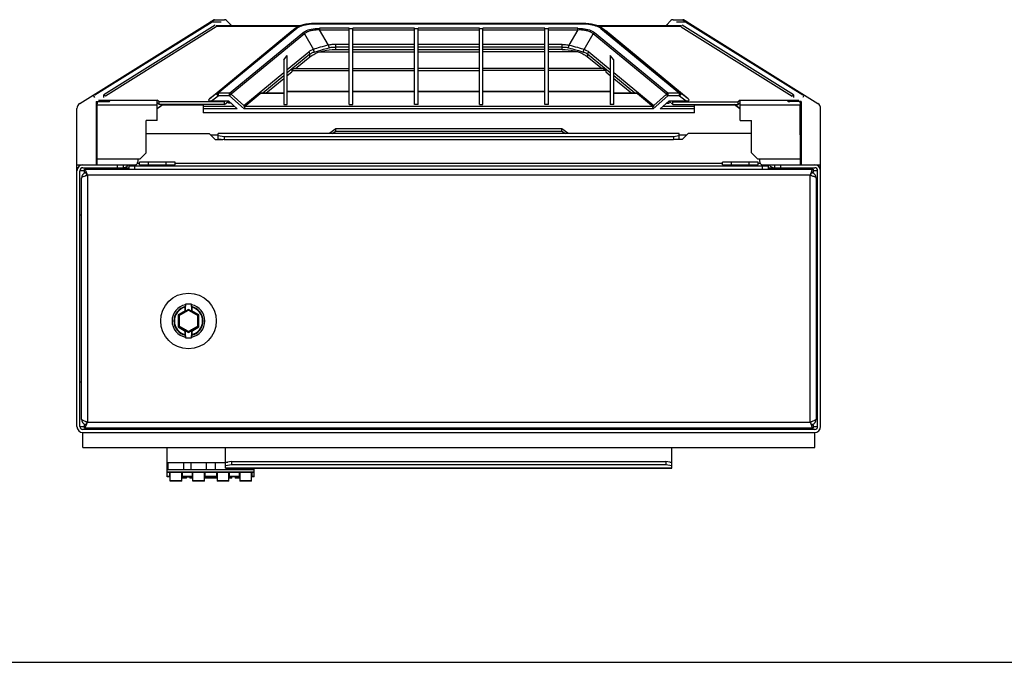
# Model space of a CAD drawing. Header units: inches. Extents: x 0 to 123, y 0 to 50.
# Tile 2 of 17: x 15.22 to 28.25, y 0 to 8.5. Entities that reach past the tile are written whole.
import ezdxf

# ---------------------------------------------------------------- set-up
doc = ezdxf.new("R2010")
doc.units = ezdxf.units.IN
doc.header["$LTSCALE"] = 3.558824
doc.header["$MEASUREMENT"] = 0
doc.layers.get('0').update_dxf_attribs({"linetype": 'CONTINUOUS'})

msp = doc.modelspace()

# ---------------------------------------------------------------- linework, layer by layer
at = {"color": 7, "linetype": 'Continuous'}
for p, q in [((16.01, 7.395), (17.774, 8.497)), ((16.21, 7.507), (17.762, 8.477)), ((17.794, 8.502), (17.762, 8.477)), ((17.762, 8.477), (17.882, 8.477)), ((17.795, 8.503), (17.925, 8.503)), ((17.953, 8.492), (18.015, 8.43)), ((23.774, 8.43), (23.835, 8.492)), ((23.863, 8.503), (23.993, 8.503)), ((23.907, 8.477), (24.027, 8.477)), ((24.014, 8.497), (25.778, 7.395)), ((24.027, 8.477), (25.578, 7.507)), ((17.804, 8.429), (16.33, 7.507)), ((17.817, 8.409), (16.35, 7.492)), ((17.726, 7.457), (18.82, 8.359)), ((17.814, 8.425), (18.931, 8.425)), ((18.906, 8.414), (17.814, 8.414)), ((17.819, 7.527), (18.857, 8.384)), ((18.881, 8.387), (17.843, 7.53)), ((18, 8.427), (17.997, 8.425)), ((18.011, 8.43), (18.009, 8.425)), ((18.015, 8.43), (18.011, 8.43)), ((18.015, 8.43), (18.012, 8.425)), ((18.82, 8.359), (18.857, 8.384)), ((18.82, 8.359), (18.837, 8.371)), ((18.874, 8.397), (18.837, 8.371)), ((18.857, 8.384), (18.874, 8.397)), ((18.881, 8.387), (18.896, 8.398)), ((19.102, 8.452), (19.102, 8.447)), ((22.686, 8.452), (19.102, 8.452)), ((19.102, 8.447), (22.686, 8.447)), ((19.185, 8.39), (19.185, 8.371)), ((19.575, 8.39), (19.185, 8.39)), ((19.303, 8.166), (19.185, 8.371)), ((19.185, 8.371), (19.575, 8.371)), ((19.575, 7.383), (19.575, 8.39)), ((19.623, 8.384), (19.575, 8.384)), ((19.623, 7.383), (19.623, 8.39)), ((20.441, 8.39), (19.623, 8.39)), ((19.623, 8.371), (20.441, 8.371)), ((20.441, 7.383), (20.441, 8.39)), ((20.489, 8.384), (20.441, 8.384)), ((20.489, 7.383), (20.489, 8.39)), ((21.3, 8.39), (20.489, 8.39)), ((20.489, 8.371), (21.3, 8.371)), ((21.3, 7.383), (21.3, 8.39)), ((21.347, 8.384), (21.3, 8.384)), ((21.347, 7.383), (21.347, 8.39)), ((22.166, 8.39), (21.347, 8.39)), ((21.347, 8.371), (22.166, 8.371)), ((22.166, 7.383), (22.166, 8.39)), ((22.213, 8.384), (22.166, 8.384)), ((22.213, 7.383), (22.213, 8.39)), ((22.604, 8.39), (22.213, 8.39)), ((22.213, 8.371), (22.604, 8.371)), ((22.604, 8.371), (22.485, 8.166)), ((22.604, 8.371), (22.604, 8.39)), ((22.686, 8.447), (22.686, 8.452)), ((22.858, 8.425), (23.975, 8.425)), ((23.975, 8.414), (22.883, 8.414)), ((22.892, 8.398), (22.907, 8.387)), ((22.907, 8.387), (23.946, 7.53)), ((22.952, 8.371), (22.914, 8.397)), ((22.931, 8.384), (22.914, 8.397)), ((22.931, 8.384), (22.969, 8.359)), ((22.931, 8.384), (23.97, 7.527)), ((22.952, 8.371), (22.969, 8.359)), ((24.063, 7.457), (22.969, 8.359)), ((23.778, 8.43), (23.774, 8.43)), ((23.776, 8.425), (23.774, 8.43)), ((23.783, 8.429), (23.778, 8.43)), ((23.778, 8.43), (23.78, 8.425)), ((23.972, 8.409), (25.439, 7.492)), ((25.458, 7.507), (23.984, 8.429)), ((17.993, 7.53), (18.963, 8.33)), ((18.983, 8.318), (18.012, 7.518)), ((18.983, 8.318), (19.102, 8.111)), ((22.686, 8.111), (22.806, 8.318)), ((23.776, 7.518), (22.806, 8.318)), ((23.795, 7.53), (22.825, 8.33)), ((19.238, 8.112), (19.311, 8.132)), ((19.394, 8.177), (19.394, 8.108)), ((19.575, 8.177), (19.394, 8.177)), ((19.575, 8.142), (19.394, 8.142)), ((19.394, 8.108), (19.575, 8.108)), ((20.441, 8.177), (19.623, 8.177)), ((20.441, 8.142), (19.623, 8.142)), ((19.623, 8.108), (20.441, 8.108)), ((21.3, 8.177), (20.489, 8.177)), ((21.3, 8.142), (20.489, 8.142)), ((20.489, 8.108), (21.3, 8.108)), ((22.166, 8.177), (21.347, 8.177)), ((22.166, 8.142), (21.347, 8.142)), ((22.166, 8.108), (21.347, 8.108)), ((22.395, 8.177), (22.213, 8.177)), ((22.395, 8.142), (22.213, 8.142)), ((22.395, 8.108), (22.213, 8.108)), ((22.395, 8.108), (22.395, 8.177)), ((22.636, 8.087), (22.678, 8.075)), ((18.709, 7.973), (18.756, 8.031)), ((18.709, 7.973), (18.709, 7.383)), ((18.756, 7.843), (19.043, 8.079)), ((19.057, 8.047), (18.756, 7.799)), ((18.756, 7.383), (18.756, 8.031)), ((18.866, 7.856), (19.057, 8.013)), ((19.057, 8.013), (19.057, 8.047)), ((19.057, 8.013), (19.08, 8.03)), ((19.08, 8.03), (19.106, 8.045)), ((19.181, 8.076), (19.575, 8.076)), ((19.623, 8.076), (20.441, 8.076)), ((20.489, 8.076), (21.3, 8.076)), ((22.166, 8.076), (21.347, 8.076)), ((22.607, 8.076), (22.213, 8.076)), ((22.709, 8.03), (22.731, 8.013)), ((22.731, 8.047), (22.731, 8.013)), ((23.032, 7.799), (22.731, 8.047)), ((22.731, 8.013), (22.923, 7.856)), ((22.746, 8.079), (23.032, 7.843)), ((23.032, 8.031), (23.032, 7.383)), ((23.079, 7.973), (23.032, 8.031)), ((23.079, 7.383), (23.079, 7.973)), ((18.815, 7.831), (18.845, 7.856)), ((18.815, 7.831), (18.815, 7.814)), ((18.815, 7.831), (19.575, 7.831)), ((18.845, 7.856), (19.575, 7.856)), ((19.623, 7.856), (20.441, 7.856)), ((19.623, 7.831), (20.441, 7.831)), ((21.3, 7.856), (20.489, 7.856)), ((20.489, 7.831), (21.3, 7.831)), ((22.166, 7.856), (21.347, 7.856)), ((22.166, 7.831), (21.347, 7.831)), ((22.943, 7.856), (22.213, 7.856)), ((22.973, 7.831), (22.213, 7.831)), ((22.943, 7.856), (22.973, 7.831)), ((22.973, 7.831), (22.973, 7.814)), ((18.182, 7.37), (18.709, 7.804)), ((18.709, 7.76), (18.432, 7.531)), ((18.472, 7.531), (18.709, 7.726)), ((18.756, 7.765), (18.815, 7.814)), ((22.973, 7.814), (23.032, 7.765)), ((23.079, 7.804), (23.606, 7.37)), ((23.357, 7.531), (23.079, 7.76)), ((23.079, 7.726), (23.316, 7.531)), ((16.21, 7.473), (16.189, 7.507)), ((16.26, 7.44), (17.036, 7.44)), ((16.33, 7.473), (16.33, 7.507)), ((17.036, 7.169), (17.036, 7.44)), ((17.062, 7.417), (17.036, 7.44)), ((17.819, 7.527), (17.726, 7.457)), ((17.753, 7.428), (17.843, 7.496)), ((17.843, 7.496), (17.819, 7.527)), ((17.843, 7.53), (17.843, 7.496)), ((17.993, 7.53), (17.843, 7.53)), ((17.993, 7.496), (17.843, 7.496)), ((17.993, 7.496), (17.993, 7.53)), ((18.012, 7.518), (17.993, 7.496)), ((17.993, 7.496), (18.188, 7.326)), ((18.182, 7.37), (18.012, 7.518)), ((18.184, 7.35), (18.397, 7.526)), ((18.709, 7.526), (18.397, 7.526)), ((18.709, 7.531), (18.412, 7.531)), ((19.575, 7.555), (18.756, 7.555)), ((19.575, 7.55), (18.756, 7.55)), ((20.441, 7.555), (19.623, 7.555)), ((20.441, 7.55), (19.623, 7.55)), ((21.3, 7.555), (20.489, 7.555)), ((21.3, 7.55), (20.489, 7.55)), ((22.166, 7.555), (21.347, 7.555)), ((22.166, 7.55), (21.347, 7.55)), ((23.032, 7.555), (22.213, 7.555)), ((23.032, 7.55), (22.213, 7.55)), ((23.377, 7.531), (23.079, 7.531)), ((23.392, 7.526), (23.079, 7.526)), ((23.392, 7.526), (23.604, 7.35)), ((23.6, 7.326), (23.795, 7.496)), ((23.776, 7.518), (23.606, 7.37)), ((23.795, 7.496), (23.776, 7.518)), ((23.946, 7.53), (23.795, 7.53)), ((23.795, 7.53), (23.795, 7.496)), ((23.946, 7.496), (23.795, 7.496)), ((23.946, 7.496), (23.946, 7.53)), ((23.97, 7.527), (23.946, 7.496)), ((23.946, 7.496), (24.036, 7.428)), ((24.063, 7.457), (23.97, 7.527)), ((24.752, 7.44), (24.726, 7.417)), ((24.752, 7.44), (25.529, 7.44)), ((24.752, 7.169), (24.752, 7.44)), ((25.458, 7.507), (25.458, 7.473)), ((25.599, 7.507), (25.578, 7.473)), ((15.973, 3.12), (15.973, 7.328)), ((16.229, 7.423), (16.229, 6.584)), ((16.229, 7.423), (16.381, 7.423)), ((16.229, 7.42), (16.249, 7.42)), ((16.229, 7.383), (16.242, 7.383)), ((16.241, 6.584), (16.242, 7.372)), ((17.036, 7.372), (16.242, 7.372)), ((17.036, 7.406), (17.062, 7.383)), ((17.109, 7.383), (17.036, 7.324)), ((17.114, 7.383), (17.036, 7.323)), ((17.112, 7.383), (17.06, 7.342)), ((17.062, 7.383), (17.062, 7.417)), ((17.928, 7.417), (17.062, 7.417)), ((17.928, 7.383), (17.062, 7.383)), ((17.642, 7.372), (17.099, 7.372)), ((17.642, 7.383), (17.642, 7.27)), ((17.642, 7.36), (18.055, 7.36)), ((18.094, 7.326), (17.642, 7.326)), ((17.753, 7.428), (17.977, 7.428)), ((17.941, 7.428), (17.928, 7.417)), ((17.928, 7.383), (17.98, 7.425)), ((17.928, 7.383), (17.928, 7.417)), ((17.979, 7.417), (17.97, 7.417)), ((18.094, 7.326), (17.977, 7.428)), ((17.979, 7.398), (17.979, 7.425)), ((18.012, 7.398), (17.979, 7.398)), ((18.188, 7.326), (18.19, 7.331)), ((23.6, 7.326), (18.188, 7.326)), ((18.19, 7.331), (18.198, 7.351)), ((18.203, 7.36), (18.198, 7.356)), ((18.199, 7.355), (18.198, 7.356)), ((18.198, 7.351), (18.199, 7.355)), ((18.203, 7.36), (23.586, 7.36)), ((18.709, 7.383), (18.756, 7.383)), ((19.575, 7.383), (19.623, 7.383)), ((20.489, 7.383), (20.441, 7.383)), ((21.3, 7.383), (21.347, 7.383)), ((22.213, 7.383), (22.166, 7.383)), ((23.079, 7.383), (23.032, 7.383)), ((23.591, 7.356), (23.586, 7.36)), ((23.589, 7.355), (23.591, 7.356)), ((23.591, 7.351), (23.589, 7.355)), ((23.598, 7.331), (23.591, 7.351)), ((23.6, 7.326), (23.598, 7.331)), ((23.694, 7.326), (23.811, 7.428)), ((24.146, 7.326), (23.694, 7.326)), ((23.733, 7.36), (24.146, 7.36)), ((23.776, 7.398), (23.81, 7.398)), ((23.809, 7.425), (23.86, 7.383)), ((23.81, 7.398), (23.81, 7.425)), ((23.81, 7.417), (23.819, 7.417)), ((23.811, 7.428), (24.036, 7.428)), ((23.86, 7.417), (23.847, 7.428)), ((23.86, 7.417), (24.726, 7.417)), ((23.86, 7.383), (23.86, 7.417)), ((23.86, 7.383), (24.726, 7.383)), ((24.146, 7.27), (24.146, 7.383)), ((24.689, 7.372), (24.146, 7.372)), ((24.752, 7.323), (24.675, 7.383)), ((24.677, 7.383), (24.729, 7.342)), ((24.68, 7.383), (24.752, 7.324)), ((24.726, 7.383), (24.726, 7.417)), ((24.726, 7.383), (24.752, 7.406)), ((25.547, 7.372), (24.752, 7.372)), ((25.56, 7.423), (25.408, 7.423)), ((25.539, 7.42), (25.56, 7.42)), ((25.539, 7.42), (25.542, 7.411)), ((25.56, 7.383), (25.546, 7.383)), ((25.548, 6.584), (25.547, 7.372)), ((25.56, 7.423), (25.56, 6.584)), ((25.815, 3.12), (25.815, 7.328)), ((16.888, 6.742), (16.888, 7.169)), ((17.036, 7.169), (16.888, 7.169)), ((24.146, 7.27), (17.642, 7.27)), ((24.752, 7.169), (24.9, 7.169)), ((24.9, 6.742), (24.9, 7.169)), ((19.398, 7.058), (19.319, 7.003)), ((19.398, 7.03), (19.398, 7.058)), ((22.39, 7.058), (19.398, 7.058)), ((22.39, 7.03), (22.39, 7.058)), ((22.469, 7.003), (22.39, 7.058)), ((16.888, 6.997), (17.725, 6.997)), ((17.725, 6.997), (17.804, 6.919)), ((17.744, 6.978), (17.843, 6.978)), ((17.804, 6.919), (17.904, 6.919)), ((17.843, 6.919), (17.843, 6.997)), ((23.945, 6.997), (17.843, 6.997)), ((23.945, 6.996), (17.843, 6.996)), ((17.922, 6.954), (17.843, 6.968)), ((17.843, 6.929), (17.922, 6.916)), ((17.922, 6.954), (17.922, 6.916)), ((23.867, 6.954), (17.922, 6.954)), ((17.922, 6.916), (23.867, 6.916)), ((19.319, 6.997), (19.319, 7.003)), ((19.352, 6.997), (19.398, 7.03)), ((19.398, 7.03), (22.39, 7.03)), ((22.39, 7.03), (22.437, 6.997)), ((22.469, 6.997), (22.469, 7.003)), ((23.945, 6.968), (23.867, 6.954)), ((23.867, 6.954), (23.867, 6.916)), ((23.867, 6.916), (23.945, 6.929)), ((23.985, 6.919), (23.884, 6.919)), ((23.945, 6.919), (23.945, 6.997)), ((23.945, 6.978), (24.044, 6.978)), ((23.985, 6.919), (24.064, 6.997)), ((24.9, 6.997), (24.064, 6.997)), ((16.241, 6.702), (16.229, 6.702)), ((16.241, 6.663), (16.81, 6.663)), ((16.888, 6.742), (16.81, 6.663)), ((24.979, 6.663), (24.9, 6.742)), ((24.979, 6.663), (25.548, 6.663)), ((25.548, 6.702), (25.56, 6.702)), ((15.973, 6.584), (16.752, 6.584)), ((15.984, 6.545), (15.973, 6.545)), ((16.052, 6.545), (16.662, 6.545)), ((16.071, 6.486), (16.071, 6.525)), ((16.071, 6.525), (25.717, 6.525)), ((16.241, 6.643), (16.229, 6.643)), ((16.229, 6.623), (16.241, 6.623)), ((16.403, 6.525), (16.403, 6.545)), ((16.503, 6.525), (16.503, 6.545)), ((16.504, 6.584), (16.504, 6.545)), ((16.583, 6.584), (16.583, 6.545)), ((16.662, 6.525), (16.662, 6.584)), ((25.127, 6.564), (16.662, 6.564)), ((16.741, 6.525), (16.741, 6.564)), ((16.77, 6.604), (16.8, 6.604)), ((16.8, 6.584), (16.8, 6.616)), ((17.272, 6.616), (16.8, 6.616)), ((16.8, 6.584), (17.272, 6.584)), ((16.836, 6.564), (16.836, 6.584)), ((16.918, 6.584), (16.918, 6.616)), ((16.936, 6.564), (16.936, 6.584)), ((17.136, 6.564), (17.136, 6.584)), ((17.154, 6.584), (17.154, 6.616)), ((17.236, 6.564), (17.236, 6.584)), ((17.272, 6.584), (17.272, 6.616)), ((17.272, 6.604), (24.516, 6.604)), ((24.989, 6.616), (24.516, 6.616)), ((24.516, 6.584), (24.516, 6.616)), ((24.516, 6.584), (24.989, 6.584)), ((24.552, 6.564), (24.552, 6.584)), ((24.634, 6.584), (24.634, 6.616)), ((24.652, 6.564), (24.652, 6.584)), ((24.853, 6.564), (24.853, 6.584)), ((24.871, 6.584), (24.871, 6.616)), ((24.953, 6.564), (24.953, 6.584)), ((24.989, 6.584), (24.989, 6.616)), ((24.989, 6.604), (25.018, 6.604)), ((25.037, 6.584), (25.815, 6.584)), ((25.048, 6.525), (25.048, 6.564)), ((25.127, 6.525), (25.127, 6.584)), ((25.127, 6.545), (25.737, 6.545)), ((25.205, 6.584), (25.205, 6.545)), ((25.284, 6.584), (25.284, 6.545)), ((25.286, 6.525), (25.286, 6.545)), ((25.386, 6.525), (25.386, 6.545)), ((25.548, 6.643), (25.56, 6.643)), ((25.56, 6.623), (25.548, 6.623)), ((25.717, 6.525), (25.717, 6.486)), ((25.805, 6.545), (25.815, 6.545)), ((16.012, 3.12), (16.012, 6.505)), ((16.071, 6.505), (16.012, 6.505)), ((16.032, 3.218), (16.032, 6.407)), ((16.081, 6.483), (16.086, 6.479)), ((16.099, 6.482), (16.095, 6.493)), ((16.103, 6.471), (16.099, 6.482)), ((16.111, 6.446), (16.111, 3.179)), ((25.678, 6.446), (16.111, 6.446)), ((25.678, 6.446), (25.683, 6.454)), ((25.678, 6.446), (25.69, 6.442)), ((25.678, 3.179), (25.678, 6.446)), ((25.683, 6.454), (25.688, 6.461)), ((25.69, 6.482), (25.686, 6.471)), ((25.693, 6.493), (25.69, 6.482)), ((25.776, 6.505), (25.717, 6.505)), ((25.756, 6.407), (25.756, 3.218)), ((25.776, 3.12), (25.776, 6.505)), ((16.032, 5.915), (16.012, 5.915)), ((25.776, 5.915), (25.756, 5.915)), ((17.49, 4.739), (17.489, 4.694)), ((17.489, 4.694), (17.489, 4.646)), ((17.491, 4.725), (17.49, 4.739)), ((17.492, 4.7), (17.492, 4.652)), ((17.407, 4.652), (17.312, 4.597)), ((17.312, 4.597), (17.312, 4.438)), ((17.312, 4.597), (17.327, 4.588)), ((17.407, 4.638), (17.324, 4.59)), ((17.324, 4.59), (17.324, 4.445)), ((17.327, 4.588), (17.449, 4.658)), ((17.327, 4.447), (17.327, 4.588)), ((17.407, 4.638), (17.407, 4.652)), ((17.407, 4.638), (17.41, 4.636)), ((17.449, 4.668), (17.41, 4.646)), ((17.41, 4.636), (17.449, 4.659)), ((17.41, 4.644), (17.41, 4.646)), ((17.41, 4.636), (17.41, 4.644)), ((17.449, 4.658), (17.449, 4.668)), ((17.489, 4.646), (17.449, 4.668)), ((17.449, 4.659), (17.489, 4.636)), ((17.449, 4.658), (17.571, 4.588)), ((17.489, 4.646), (17.489, 4.644)), ((17.489, 4.636), (17.489, 4.644)), ((17.489, 4.636), (17.491, 4.638)), ((17.492, 4.652), (17.491, 4.638)), ((17.575, 4.59), (17.491, 4.638)), ((17.587, 4.597), (17.492, 4.652)), ((17.571, 4.588), (17.587, 4.597)), ((17.571, 4.588), (17.571, 4.447)), ((17.575, 4.445), (17.575, 4.59)), ((17.587, 4.438), (17.587, 4.597)), ((17.312, 4.438), (17.327, 4.447)), ((17.312, 4.438), (17.407, 4.383)), ((17.324, 4.445), (17.407, 4.396)), ((17.449, 4.376), (17.327, 4.447)), ((17.571, 4.447), (17.449, 4.376)), ((17.491, 4.396), (17.575, 4.445)), ((17.492, 4.383), (17.587, 4.438)), ((17.571, 4.447), (17.587, 4.438)), ((17.41, 4.398), (17.407, 4.396)), ((17.407, 4.383), (17.407, 4.396)), ((17.407, 4.334), (17.407, 4.383)), ((17.408, 4.295), (17.409, 4.34)), ((17.408, 4.309), (17.408, 4.295)), ((17.409, 4.34), (17.41, 4.388)), ((17.41, 4.39), (17.41, 4.398)), ((17.449, 4.375), (17.41, 4.398)), ((17.41, 4.388), (17.41, 4.39)), ((17.41, 4.388), (17.449, 4.366)), ((17.489, 4.398), (17.449, 4.375)), ((17.449, 4.366), (17.489, 4.388)), ((17.449, 4.376), (17.449, 4.366)), ((17.489, 4.398), (17.489, 4.39)), ((17.491, 4.396), (17.489, 4.398)), ((17.489, 4.39), (17.489, 4.388)), ((17.491, 4.396), (17.492, 4.383)), ((16.012, 3.71), (16.032, 3.71)), ((25.756, 3.71), (25.776, 3.71)), ((16.071, 3.1), (16.071, 3.139)), ((16.095, 3.132), (16.099, 3.143)), ((16.111, 3.179), (16.098, 3.183)), ((16.099, 3.143), (16.103, 3.154)), ((16.106, 3.171), (16.101, 3.163)), ((16.111, 3.179), (16.106, 3.171)), ((16.111, 3.179), (25.678, 3.179)), ((25.686, 3.154), (25.69, 3.143)), ((25.69, 3.143), (25.693, 3.132)), ((25.707, 3.142), (25.702, 3.146)), ((25.717, 3.139), (25.717, 3.1)), ((16.012, 3.12), (16.071, 3.12)), ((25.737, 3.08), (16.052, 3.08)), ((16.052, 2.844), (16.052, 3.041)), ((16.052, 3.041), (25.737, 3.041)), ((25.717, 3.1), (16.071, 3.1)), ((16.363, 3.1), (16.363, 3.08)), ((16.464, 3.1), (16.464, 3.08)), ((16.664, 3.1), (16.664, 3.08)), ((16.764, 3.1), (16.764, 3.08)), ((17.127, 3.08), (17.127, 3.1)), ((17.164, 3.1), (17.173, 3.084)), ((17.173, 3.088), (17.166, 3.1)), ((17.169, 3.08), (17.169, 3.09)), ((17.173, 3.084), (17.173, 3.088)), ((18.317, 3.088), (17.173, 3.088)), ((18.317, 3.084), (17.173, 3.084)), ((18.324, 3.1), (18.317, 3.088)), ((18.317, 3.084), (18.326, 3.1)), ((18.317, 3.084), (18.317, 3.088)), ((18.32, 3.09), (18.32, 3.08)), ((18.362, 3.1), (18.362, 3.08)), ((25.025, 3.1), (25.025, 3.08)), ((25.125, 3.1), (25.125, 3.08)), ((25.325, 3.1), (25.325, 3.08)), ((25.425, 3.1), (25.425, 3.08)), ((25.717, 3.12), (25.776, 3.12)), ((25.737, 2.844), (25.737, 3.041)), ((16.052, 2.844), (25.737, 2.844)), ((17.169, 2.454), (17.169, 2.844)), ((17.941, 2.568), (17.941, 2.844)), ((23.847, 2.568), (23.847, 2.844)), ((17.169, 2.643), (17.941, 2.643)), ((17.181, 2.545), (17.181, 2.643)), ((17.382, 2.643), (17.382, 2.545)), ((17.484, 2.545), (17.484, 2.643)), ((17.682, 2.643), (17.682, 2.545)), ((17.807, 2.545), (17.807, 2.643)), ((18.02, 2.655), (17.941, 2.642)), ((17.941, 2.647), (17.971, 2.647)), ((17.941, 2.603), (18.02, 2.617)), ((18.02, 2.655), (18.02, 2.617)), ((18.02, 2.655), (23.768, 2.655)), ((18.02, 2.617), (23.768, 2.617)), ((23.847, 2.642), (23.768, 2.655)), ((23.768, 2.655), (23.768, 2.617)), ((23.768, 2.617), (23.847, 2.603)), ((23.818, 2.647), (23.847, 2.647)), ((18.32, 2.545), (17.169, 2.545)), ((17.169, 2.521), (18.32, 2.521)), ((18.32, 2.513), (17.169, 2.513)), ((17.203, 2.454), (17.203, 2.513)), ((17.207, 2.503), (17.203, 2.503)), ((17.208, 2.397), (17.207, 2.513)), ((17.361, 2.398), (17.361, 2.513)), ((17.364, 2.503), (17.361, 2.503)), ((17.364, 2.513), (17.364, 2.454)), ((17.503, 2.454), (17.503, 2.513)), ((17.507, 2.503), (17.503, 2.503)), ((17.508, 2.397), (17.507, 2.513)), ((17.661, 2.398), (17.661, 2.513)), ((17.664, 2.503), (17.661, 2.503)), ((17.664, 2.513), (17.664, 2.454)), ((17.826, 2.454), (17.826, 2.513)), ((17.829, 2.503), (17.826, 2.503)), ((17.829, 2.513), (17.828, 2.398)), ((17.941, 2.569), (23.847, 2.569)), ((23.847, 2.568), (17.941, 2.568)), ((17.981, 2.397), (17.982, 2.513)), ((17.986, 2.503), (17.982, 2.503)), ((17.986, 2.513), (17.986, 2.454)), ((18.005, 2.568), (18.005, 2.545)), ((18.107, 2.545), (18.107, 2.568)), ((18.126, 2.454), (18.126, 2.513)), ((18.129, 2.503), (18.126, 2.503)), ((18.129, 2.513), (18.128, 2.398)), ((18.281, 2.397), (18.282, 2.513)), ((18.286, 2.503), (18.282, 2.503)), ((18.286, 2.513), (18.286, 2.454)), ((18.309, 2.568), (18.309, 2.545)), ((18.32, 2.454), (18.32, 2.568)), ((17.169, 2.464), (17.203, 2.464)), ((17.203, 2.454), (17.169, 2.454)), ((17.208, 2.404), (17.361, 2.406)), ((17.361, 2.398), (17.208, 2.397)), ((17.361, 2.446), (17.421, 2.446)), ((17.421, 2.438), (17.361, 2.438)), ((17.364, 2.464), (17.503, 2.464)), ((17.503, 2.454), (17.364, 2.454)), ((17.421, 2.438), (17.421, 2.454)), ((17.466, 2.45), (17.421, 2.45)), ((17.423, 2.45), (17.423, 2.454)), ((17.466, 2.454), (17.466, 2.45)), ((17.468, 2.454), (17.468, 2.438)), ((17.468, 2.446), (17.508, 2.446)), ((17.508, 2.438), (17.468, 2.438)), ((17.508, 2.404), (17.661, 2.406)), ((17.661, 2.398), (17.508, 2.397)), ((17.661, 2.464), (17.828, 2.464)), ((17.828, 2.454), (17.661, 2.454)), ((17.666, 2.45), (17.661, 2.45)), ((17.666, 2.454), (17.666, 2.45)), ((17.668, 2.454), (17.668, 2.438)), ((17.668, 2.446), (17.822, 2.446)), ((17.822, 2.438), (17.668, 2.438)), ((17.822, 2.438), (17.822, 2.454)), ((17.828, 2.45), (17.822, 2.45)), ((17.823, 2.45), (17.823, 2.454)), ((17.828, 2.406), (17.981, 2.404)), ((17.981, 2.397), (17.828, 2.398)), ((17.982, 2.446), (18.022, 2.446)), ((18.022, 2.438), (17.982, 2.438)), ((17.986, 2.464), (18.126, 2.464)), ((18.126, 2.454), (17.986, 2.454)), ((18.022, 2.438), (18.022, 2.454)), ((18.068, 2.454), (18.068, 2.438)), ((18.068, 2.446), (18.128, 2.446)), ((18.128, 2.438), (18.068, 2.438)), ((18.128, 2.406), (18.281, 2.404)), ((18.281, 2.397), (18.128, 2.398)), ((18.286, 2.464), (18.32, 2.464)), ((18.32, 2.454), (18.286, 2.454)), ((0, 0), (64.706, 0))]:
    msp.add_line(p, q, dxfattribs=at)
for points in [[(17.762, 8.477), (17.758, 8.478), (17.754, 8.479), (17.75, 8.479), (17.747, 8.479), (17.744, 8.478), (17.741, 8.476)], [(17.795, 8.503), (17.795, 8.503), (17.794, 8.502)], [(23.993, 8.503), (23.993, 8.503), (23.994, 8.502), (24.027, 8.477)], [(24.048, 8.476), (24.045, 8.478), (24.042, 8.479), (24.038, 8.479), (24.035, 8.479), (24.031, 8.478), (24.027, 8.477)], [(18.011, 8.43), (18.006, 8.429), (18, 8.427)], [(18.881, 8.387), (18.877, 8.388), (18.872, 8.388), (18.868, 8.388), (18.864, 8.387), (18.861, 8.386), (18.857, 8.384)], [(19.102, 8.452), (19.079, 8.452), (19.04, 8.449), (19.003, 8.444), (18.968, 8.437), (18.936, 8.427), (18.906, 8.414), (18.88, 8.4), (18.875, 8.397)], [(18.896, 8.398), (18.913, 8.408), (18.931, 8.416), (18.95, 8.424), (18.973, 8.431), (18.997, 8.437), (19.021, 8.441), (19.046, 8.445), (19.073, 8.447), (19.102, 8.447)], [(18.963, 8.33), (18.979, 8.342), (18.996, 8.352), (19.013, 8.36), (19.032, 8.368), (19.052, 8.374), (19.074, 8.379), (19.098, 8.384), (19.125, 8.387), (19.154, 8.389), (19.185, 8.39)], [(18.983, 8.318), (18.99, 8.324), (18.997, 8.33), (19.006, 8.335), (19.014, 8.34), (19.023, 8.345), (19.033, 8.349), (19.042, 8.353), (19.053, 8.357), (19.063, 8.36), (19.074, 8.362), (19.086, 8.365), (19.098, 8.367), (19.111, 8.369), (19.124, 8.37), (19.138, 8.371), (19.153, 8.372), (19.169, 8.372), (19.185, 8.371)], [(22.604, 8.39), (22.635, 8.389), (22.664, 8.387), (22.69, 8.384), (22.714, 8.379), (22.736, 8.374), (22.756, 8.368), (22.775, 8.36), (22.793, 8.352), (22.809, 8.342), (22.825, 8.33)], [(22.604, 8.371), (22.62, 8.372), (22.635, 8.372), (22.65, 8.371), (22.664, 8.37), (22.678, 8.369), (22.69, 8.367), (22.703, 8.365), (22.714, 8.362), (22.725, 8.36), (22.736, 8.357), (22.746, 8.353), (22.756, 8.349), (22.765, 8.345), (22.774, 8.34), (22.783, 8.335), (22.791, 8.33), (22.799, 8.324), (22.806, 8.318)], [(22.914, 8.397), (22.909, 8.4), (22.882, 8.414), (22.853, 8.427), (22.82, 8.437), (22.785, 8.444), (22.748, 8.449), (22.71, 8.452), (22.686, 8.452)], [(22.686, 8.447), (22.715, 8.447), (22.742, 8.445), (22.768, 8.441), (22.792, 8.437), (22.816, 8.431), (22.838, 8.424), (22.858, 8.416), (22.876, 8.408), (22.892, 8.398)], [(22.931, 8.384), (22.928, 8.386), (22.924, 8.387), (22.92, 8.388), (22.916, 8.388), (22.912, 8.388), (22.907, 8.387)], [(23.792, 8.425), (23.788, 8.427), (23.783, 8.429)], [(18.983, 8.318), (18.98, 8.321), (18.977, 8.323), (18.973, 8.326), (18.97, 8.327), (18.967, 8.329), (18.963, 8.33)], [(22.825, 8.33), (22.822, 8.329), (22.818, 8.327), (22.815, 8.326), (22.812, 8.323), (22.809, 8.321), (22.806, 8.318)], [(19.102, 8.111), (19.091, 8.107), (19.08, 8.102), (19.07, 8.097), (19.061, 8.092), (19.051, 8.086), (19.043, 8.079)], [(19.275, 8.16), (19.248, 8.153), (19.219, 8.145), (19.192, 8.138), (19.167, 8.131), (19.144, 8.124), (19.122, 8.117), (19.102, 8.111)], [(19.111, 8.075), (19.111, 8.081), (19.111, 8.087), (19.11, 8.093), (19.108, 8.099), (19.105, 8.105), (19.102, 8.111)], [(19.106, 8.045), (19.135, 8.059), (19.166, 8.072), (19.2, 8.083), (19.237, 8.092), (19.274, 8.099), (19.313, 8.104), (19.353, 8.107), (19.394, 8.108)], [(19.111, 8.075), (19.168, 8.092), (19.202, 8.102), (19.238, 8.112)], [(19.394, 8.177), (19.378, 8.177), (19.363, 8.176), (19.348, 8.174), (19.333, 8.172), (19.318, 8.169), (19.275, 8.16)], [(19.311, 8.132), (19.31, 8.137), (19.309, 8.143), (19.308, 8.148), (19.306, 8.154), (19.305, 8.16), (19.303, 8.166)], [(19.311, 8.132), (19.325, 8.135), (19.339, 8.138), (19.352, 8.14), (19.366, 8.141), (19.38, 8.142), (19.394, 8.142)], [(22.395, 8.177), (22.41, 8.177), (22.425, 8.176), (22.44, 8.174), (22.455, 8.172), (22.47, 8.169)], [(22.395, 8.142), (22.409, 8.142), (22.422, 8.141), (22.436, 8.14), (22.45, 8.138), (22.463, 8.135), (22.477, 8.132)], [(22.395, 8.108), (22.435, 8.107), (22.475, 8.104), (22.514, 8.099), (22.552, 8.092), (22.588, 8.083), (22.622, 8.072), (22.654, 8.059)], [(22.47, 8.169), (22.513, 8.16), (22.541, 8.153), (22.569, 8.145), (22.597, 8.138), (22.622, 8.131), (22.645, 8.124), (22.667, 8.117), (22.686, 8.111)], [(22.477, 8.132), (22.478, 8.137), (22.479, 8.143), (22.481, 8.148), (22.482, 8.154), (22.484, 8.16), (22.485, 8.166)], [(22.477, 8.132), (22.532, 8.117), (22.56, 8.109)], [(22.56, 8.109), (22.612, 8.094), (22.636, 8.087)], [(22.677, 8.075), (22.677, 8.081), (22.678, 8.087), (22.679, 8.093), (22.681, 8.099), (22.683, 8.105), (22.686, 8.111)], [(22.686, 8.111), (22.697, 8.107), (22.708, 8.102), (22.718, 8.097), (22.728, 8.092), (22.737, 8.086), (22.746, 8.079)], [(19.057, 8.047), (19.057, 8.052), (19.055, 8.058), (19.053, 8.063), (19.05, 8.069), (19.047, 8.074), (19.043, 8.079)], [(19.057, 8.047), (19.065, 8.053), (19.073, 8.058), (19.082, 8.063), (19.091, 8.068), (19.101, 8.072), (19.111, 8.075)], [(22.654, 8.059), (22.683, 8.045), (22.709, 8.03)], [(22.678, 8.075), (22.688, 8.072), (22.697, 8.068), (22.706, 8.063), (22.715, 8.058), (22.724, 8.053), (22.731, 8.047)], [(22.746, 8.079), (22.742, 8.074), (22.738, 8.069), (22.735, 8.064), (22.733, 8.058), (22.732, 8.052), (22.731, 8.047)], [(16.33, 7.507), (16.334, 7.506), (16.337, 7.504), (16.341, 7.501), (16.344, 7.499), (16.347, 7.496), (16.35, 7.492)], [(17.819, 7.527), (17.822, 7.529), (17.826, 7.531), (17.83, 7.532), (17.834, 7.532), (17.838, 7.531), (17.843, 7.53)], [(17.993, 7.53), (17.997, 7.529), (18, 7.527), (18.003, 7.526), (18.006, 7.523), (18.01, 7.521), (18.012, 7.518)], [(18.397, 7.526), (18.399, 7.527), (18.401, 7.529), (18.404, 7.53), (18.407, 7.53), (18.409, 7.531), (18.412, 7.531)], [(23.392, 7.526), (23.389, 7.527), (23.387, 7.529), (23.384, 7.53), (23.382, 7.53), (23.379, 7.531), (23.377, 7.531)], [(23.776, 7.518), (23.779, 7.521), (23.782, 7.523), (23.785, 7.526), (23.789, 7.527), (23.792, 7.529), (23.795, 7.53)], [(23.946, 7.53), (23.95, 7.531), (23.955, 7.532), (23.959, 7.532), (23.963, 7.531), (23.966, 7.529), (23.97, 7.527)], [(25.439, 7.492), (25.442, 7.496), (25.445, 7.499), (25.448, 7.501), (25.451, 7.504), (25.455, 7.506), (25.458, 7.507)], [(16.242, 7.372), (16.242, 7.385), (16.244, 7.399), (16.247, 7.411), (16.249, 7.42)], [(16.381, 7.42), (16.385, 7.42), (16.389, 7.42)], [(16.389, 7.42), (16.392, 7.421), (16.396, 7.421), (16.399, 7.422), (16.402, 7.422), (16.404, 7.423), (16.406, 7.424), (16.408, 7.425), (16.41, 7.426)], [(18.182, 7.37), (18.183, 7.367), (18.183, 7.363), (18.184, 7.36), (18.184, 7.357), (18.184, 7.354), (18.184, 7.35)], [(18.184, 7.35), (18.187, 7.351), (18.19, 7.352), (18.192, 7.353), (18.195, 7.354), (18.196, 7.355), (18.198, 7.356)], [(23.604, 7.35), (23.601, 7.351), (23.598, 7.352), (23.596, 7.353), (23.594, 7.354), (23.592, 7.355), (23.591, 7.356)], [(23.606, 7.37), (23.605, 7.367), (23.605, 7.363), (23.605, 7.36), (23.604, 7.357), (23.604, 7.354), (23.604, 7.35)], [(25.378, 7.426), (25.38, 7.425), (25.382, 7.424), (25.384, 7.423), (25.387, 7.422), (25.39, 7.422), (25.393, 7.421), (25.396, 7.421), (25.4, 7.42), (25.404, 7.42), (25.408, 7.42)], [(25.542, 7.411), (25.545, 7.399), (25.546, 7.385), (25.547, 7.372)], [(16.78, 6.663), (16.78, 6.651), (16.779, 6.639), (16.777, 6.628), (16.775, 6.617), (16.772, 6.608), (16.769, 6.6), (16.765, 6.593), (16.761, 6.588), (16.757, 6.585), (16.752, 6.584)], [(25.037, 6.584), (25.032, 6.585), (25.028, 6.588), (25.024, 6.593), (25.02, 6.6), (25.016, 6.608), (25.014, 6.617), (25.011, 6.628), (25.01, 6.639), (25.009, 6.651), (25.008, 6.663)], [(16.095, 6.493), (16.091, 6.502), (16.087, 6.51), (16.083, 6.516), (16.079, 6.521), (16.075, 6.524), (16.071, 6.525)], [(25.717, 6.525), (25.713, 6.524), (25.709, 6.521), (25.705, 6.516), (25.701, 6.51), (25.697, 6.502), (25.693, 6.493)], [(16.032, 6.407), (16.033, 6.411), (16.036, 6.415), (16.041, 6.419), (16.047, 6.423), (16.055, 6.427), (16.064, 6.431)], [(16.064, 6.431), (16.075, 6.434), (16.086, 6.438)], [(16.071, 6.486), (16.076, 6.485), (16.081, 6.483)], [(16.086, 6.479), (16.091, 6.474), (16.096, 6.468), (16.101, 6.461)], [(16.086, 6.438), (16.098, 6.442), (16.111, 6.446)], [(16.101, 6.461), (16.106, 6.454), (16.111, 6.446)], [(16.111, 6.446), (16.107, 6.459), (16.103, 6.471)], [(25.686, 6.471), (25.682, 6.459), (25.678, 6.446)], [(25.688, 6.461), (25.692, 6.468), (25.697, 6.474), (25.702, 6.479)], [(25.69, 6.442), (25.702, 6.438), (25.713, 6.434), (25.724, 6.431)], [(25.702, 6.479), (25.707, 6.483), (25.712, 6.485), (25.717, 6.486)], [(25.724, 6.431), (25.733, 6.427), (25.741, 6.423), (25.748, 6.419), (25.753, 6.415), (25.755, 6.411), (25.756, 6.407)], [(17.408, 4.739), (17.408, 4.725), (17.408, 4.72), (17.408, 4.716), (17.408, 4.712), (17.407, 4.709), (17.407, 4.707)], [(17.407, 4.652), (17.407, 4.7), (17.407, 4.702), (17.407, 4.703), (17.407, 4.704), (17.407, 4.705), (17.407, 4.706), (17.407, 4.706), (17.407, 4.707)], [(17.49, 4.739), (17.477, 4.74), (17.463, 4.741), (17.449, 4.741), (17.436, 4.741), (17.422, 4.74), (17.408, 4.739)], [(17.492, 4.707), (17.491, 4.709), (17.491, 4.712), (17.491, 4.716), (17.491, 4.72), (17.491, 4.725)], [(17.492, 4.707), (17.492, 4.706), (17.492, 4.706), (17.492, 4.705), (17.492, 4.704), (17.492, 4.703), (17.492, 4.702), (17.492, 4.7)], [(17.407, 4.328), (17.407, 4.328), (17.407, 4.329), (17.407, 4.33), (17.407, 4.331), (17.407, 4.332), (17.407, 4.333), (17.407, 4.334)], [(17.407, 4.328), (17.407, 4.325), (17.408, 4.322), (17.408, 4.318), (17.408, 4.314), (17.408, 4.309)], [(17.49, 4.295), (17.491, 4.309), (17.491, 4.314), (17.491, 4.318), (17.491, 4.322), (17.491, 4.325), (17.492, 4.328)], [(17.492, 4.383), (17.492, 4.334), (17.492, 4.333), (17.492, 4.332), (17.492, 4.33), (17.492, 4.33), (17.492, 4.329), (17.492, 4.328), (17.492, 4.328)], [(17.408, 4.295), (17.422, 4.294), (17.436, 4.293), (17.449, 4.293), (17.463, 4.293), (17.477, 4.294), (17.49, 4.295)], [(16.064, 3.194), (16.055, 3.198), (16.047, 3.202), (16.041, 3.206), (16.036, 3.21), (16.033, 3.214), (16.032, 3.218)], [(16.098, 3.183), (16.086, 3.186), (16.075, 3.19), (16.064, 3.194)], [(16.086, 3.146), (16.081, 3.142), (16.076, 3.14), (16.071, 3.139)], [(16.071, 3.1), (16.075, 3.101), (16.079, 3.104), (16.083, 3.108), (16.087, 3.115), (16.091, 3.123), (16.095, 3.132)], [(16.101, 3.163), (16.096, 3.157), (16.091, 3.151), (16.086, 3.146)], [(16.103, 3.154), (16.107, 3.166), (16.111, 3.179)], [(25.702, 3.186), (25.69, 3.183), (25.678, 3.179)], [(25.688, 3.163), (25.683, 3.171), (25.678, 3.179)], [(25.678, 3.179), (25.682, 3.166), (25.686, 3.154)], [(25.702, 3.146), (25.697, 3.151), (25.692, 3.157), (25.688, 3.163)], [(25.693, 3.132), (25.697, 3.123), (25.701, 3.115), (25.705, 3.108), (25.709, 3.104), (25.713, 3.101), (25.717, 3.1)], [(25.724, 3.194), (25.713, 3.19), (25.702, 3.186)], [(25.717, 3.139), (25.712, 3.14), (25.707, 3.142)], [(25.756, 3.218), (25.755, 3.214), (25.753, 3.21), (25.748, 3.206), (25.741, 3.202), (25.733, 3.198), (25.724, 3.194)]]:
    msp.add_lwpolyline(points, dxfattribs=at)
msp.add_circle((17.449, 4.517), 0.368, dxfattribs=at)
for centre, radius, start, end in [((17.795, 8.464), 0.0394, 90, 122.0054), ((17.925, 8.464), 0.0394, 45, 90), ((23.863, 8.464), 0.0394, 90, 135), ((23.993, 8.464), 0.0394, 57.9946, 90), ((16.052, 7.328), 0.0787, 122.0054, 180), ((25.737, 7.328), 0.0787, 0, 57.9946), ((16.052, 6.505), 0.0787, 90, 180), ((16.052, 6.505), 0.0394, 90, 180), ((16.583, 6.623), 0.0787, 270, 329.8882), ((25.205, 6.623), 0.0787, 210.1118, 270), ((25.737, 6.505), 0.0787, 0, 90), ((25.737, 6.505), 0.0394, 0, 90), ((16.111, 6.407), 0.0787, 110.0196, 180), ((16.111, 6.407), 0.0394, 90, 125.4049), ((25.678, 6.407), 0.0394, 54.5951, 90), ((25.678, 6.407), 0.0787, 0, 69.9804), ((17.449, 4.517), 0.217, 100.9429, 259.0571), ((17.449, 4.517), 0.194, 102.5433, 257.4567), ((17.449, 4.517), 0.187, 103.1094, 256.8906), ((17.449, 4.517), 0.217, 280.9429, 79.0571), ((17.449, 4.517), 0.194, 282.5433, 77.4567), ((17.449, 4.517), 0.187, 283.1094, 76.8906), ((16.111, 3.218), 0.0787, 180, 249.9804), ((16.111, 3.218), 0.0394, 234.5951, 270), ((25.678, 3.218), 0.0394, 270, 305.4049), ((25.678, 3.218), 0.0787, 290.0196, 360), ((16.052, 3.12), 0.0787, 180, 270), ((16.052, 3.12), 0.0394, 180, 270), ((25.737, 3.12), 0.0787, 270, 360), ((25.737, 3.12), 0.0394, 270, 360)]:
    msp.add_arc(centre, radius, start, end, dxfattribs=at)
for centre, major_axis, ratio, start_param, end_param in [((17.732, 7.412), (0.0097, 0.0498), 0.532818, 0.573858, 1.128913), ((17.783, 7.451), (0.0716, 0.0103), 0.282956, -3.022203, -2.0425), ((24.006, 7.451), (0.0716, -0.0103), 0.282956, -1.099092, -0.119389), ((24.057, 7.412), (-0.0097, 0.0498), 0.532818, -1.128913, -0.573858), ((18.268, 7.326), (0.0691, -0.0298), 0.372628, 2.952692, 3.159453), ((23.52, 7.326), (0.0691, 0.0298), 0.372628, -0.01786, 0.188901), ((17.396, 4.517), (0, 0.419), 0.034921, -1.258605, -1.012915), ((17.503, 4.517), (0, 0.419), 0.034921, -4.400198, -4.154507)]:
    msp.add_ellipse(centre, major_axis=major_axis, ratio=ratio, start_param=start_param, end_param=end_param, dxfattribs=at)

doc.saveas('drawing.dxf')
